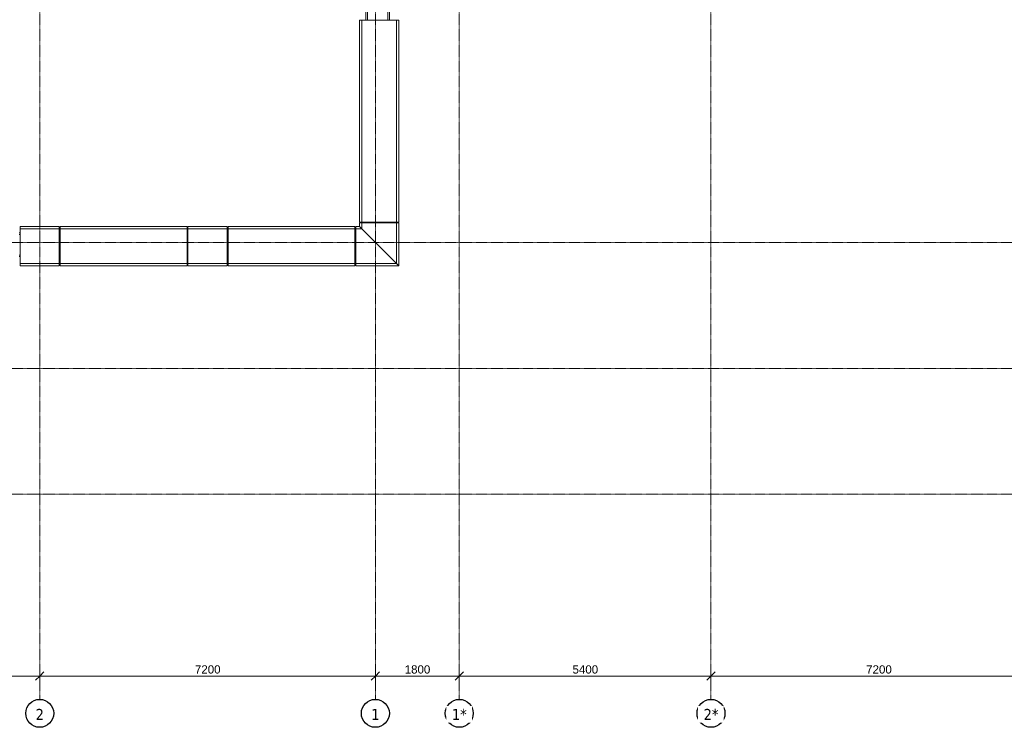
# Model space of a CAD drawing. Header units: millimetres. Extents: x -3388 to 301539, y -5590 to 54660.
# Tile 206 of 216: x 105770 to 126893, y -5000 to 10180. Entities that reach past the tile are written whole.
import ezdxf

# ---------------------------------------------------------------- set-up
doc = ezdxf.new("R2010")
doc.units = ezdxf.units.MM
doc.linetypes.add('stramienlijn', pattern=[21, 12, -3, 3, -3])
for name, color, linetype, lineweight in [('A-ANNO-DIMS', 211, 'Continuous', 9), ('A-ANNO-DIMS-100', 211, 'Continuous', 9), ('A-DETL-MBND', 5, 'Continuous', 9), ('A-GENM', 13, 'Continuous', 9), ('A-GLAZ-CURT', 52, 'Continuous', 9), ('S-GRID', 1, 'Continuous', 9), ('S-GRID-IDEN', 1, 'Continuous', 25)]:
    doc.layers.add(name, color=color, linetype=linetype, lineweight=lineweight)
doc.styles.add('Arial', font='arial.ttf', dxfattribs={"height": 177.035928})
doc.styles.add('Tahoma', font='tahoma.ttf', dxfattribs={"height": 238.040123})
doc.dimstyles.new('1_8', dxfattribs={"dimscale": 304.8, "dimtxt": 180, "dimasz": 0.590551, "dimexe": 0.426509, "dimexo": 0.0625, "dimgap": 0, "dimtad": 1, "dimdec": 3, "dimrnd": 0.001, "dimdsep": 46, "dimtxsty": 'Arial', "dimblk1": 'OBLIQUE', "dimblk2": 'OBLIQUE', "dimsah": 1, "dimcen": 0.09, "dimdle": 0.426509, "dimadec": 0, "dimazin": 2, "dimtfac": 1, "dimtdec": 4, "dimtix": 1, "dimtmove": 0, "dimatfit": 3, "dimfxl": 0.426509, "dimfxlon": 1, "dimtvp": 1, "dimtolj": 1, "dimtzin": 0, "dimarcsym": 2})

# ---------------------------------------------------------------- blocks, each defined once
blk = doc.blocks.new('21_alucobond dakrand - 21_alucobond paneel-3782404-4e verdieping - bouwdeel 3_ 4_ 5')
at = {"layer": 'A-DETL-MBND'}
for p, q in [((-460, 0), (460, 0)), ((-460, 0), (-410, -50)), ((460, 0), (460, -50)), ((-410, -50), (460, -50)), ((-410, -50), (330, -790)), ((460, -50), (460, -790)), ((330, -790), (460, -790)), ((330, -790), (380, -840)), ((380, -840), (460, -840)), ((460, -790), (460, -840))]:
    blk.add_line(p, q, dxfattribs=at)
blk = doc.blocks.new('21_alucobond dakrand - 21_alucobond paneel-3616351-4e verdieping - bouwdeel 3_ 4_ 5')
at = {"layer": 'A-DETL-MBND'}
for p, q in [((-420, 0), (420, 0)), ((420, 0), (420, -50)), ((-420, -50), (-420, 0)), ((-420, -790), (-420, -50)), ((-420, -50), (420, -50)), ((420, -50), (420, -790)), ((-420, -840), (-420, -790)), ((-420, -790), (420, -790)), ((-420, -840), (420, -840)), ((420, -790), (420, -840))]:
    blk.add_line(p, q, dxfattribs=at)
blk = doc.blocks.new('21_alucobond dakrand - 21_alucobond paneel-3616349-4e verdieping - bouwdeel 3_ 4_ 5')
at = {"layer": 'A-DETL-MBND'}
for p, q in [((-1360, 0), (1360, 0)), ((1360, 0), (1360, -50)), ((-1360, -50), (-1360, 0)), ((-1360, -790), (-1360, -50)), ((-1360, -50), (1360, -50)), ((1360, -50), (1360, -790)), ((-1360, -840), (-1360, -790)), ((-1360, -790), (1360, -790)), ((-1360, -840), (1360, -840)), ((1360, -790), (1360, -840))]:
    blk.add_line(p, q, dxfattribs=at)
blk = doc.blocks.new('dakrand_bestaand11 - dakrand_bestaand-3085033-4e verdieping - bouwdeel 3_ 4_ 5')
at = {"layer": 'A-DETL-MBND'}
for p, q in [((102270, 5607), (102080, 5607)), ((102080, 5607), (102080, 5570)), ((102270, 5570), (102080, 5570)), ((102080, 5570), (102080, 5130)), ((102330, 5607), (102310, 5607)), ((102330, 5570), (102310, 5570)), ((103040, 5607), (103020, 5607)), ((103040, 5570), (103020, 5570)), ((105780, 5607), (105760, 5607)), ((105780, 5570), (105760, 5570)), ((106640, 5607), (106620, 5607)), ((106640, 5570), (106620, 5570)), ((109380, 5607), (109360, 5607)), ((109380, 5570), (109360, 5570)), ((110240, 5607), (110220, 5607)), ((110240, 5570), (110220, 5570)), ((112980, 5607), (112960, 5607)), ((112980, 5570), (112960, 5570)), ((102270, 5130), (102080, 5130)), ((102080, 5130), (102080, 5100)), ((102080, 5100), (102270, 5100)), ((102330, 5130), (102310, 5130)), ((102310, 5100), (102330, 5100)), ((103040, 5130), (103020, 5130)), ((103020, 5100), (103040, 5100)), ((105780, 5130), (105760, 5130)), ((105760, 5100), (105780, 5100)), ((106640, 5130), (106620, 5130)), ((106620, 5100), (106640, 5100)), ((109380, 5130), (109360, 5130)), ((109360, 5100), (109380, 5100)), ((110240, 5130), (110220, 5130)), ((110220, 5100), (110240, 5100)), ((112980, 5130), (112960, 5130)), ((112960, 5100), (112980, 5100))]:
    blk.add_line(p, q, dxfattribs=at)
blk = doc.blocks.new('dakrand_bestaand12 - dakrand_bestaand-3085077-4e verdieping - bouwdeel 3_ 4_ 5')
at = {"layer": 'A-DETL-MBND'}
for p, q in [((113193, 10440), (113193, 10170)), ((113230, 10440), (113230, 10170)), ((113670, 10440), (113670, 10170)), ((113700, 10170), (113700, 10440)), ((113193, 5840), (113193, 5820)), ((113230, 5840), (113230, 5820)), ((113670, 5840), (113670, 5820)), ((113700, 5820), (113700, 5840))]:
    blk.add_line(p, q, dxfattribs=at)
blk = doc.blocks.new('21_alucobond dakrand - 21_alucobond paneel-3894032-4e verdieping - bouwdeel 3_ 4_ 5')
at = {"layer": 'A-DETL-MBND'}
for p, q in [((-2165, 0), (2165, 0)), ((2165, 0), (2165, -50)), ((-2165, -50), (-2165, 0)), ((-2165, -790), (-2165, -50)), ((-2165, -50), (2165, -50)), ((2165, -50), (2165, -790)), ((-2165, -840), (-2165, -790)), ((-2165, -790), (2165, -790)), ((-2165, -840), (2165, -840)), ((2165, -790), (2165, -840))]:
    blk.add_line(p, q, dxfattribs=at)
blk = doc.blocks.new('21_alucobond dakrand - 21_alucobond paneel-3782414-4e verdieping - bouwdeel 3_ 4_ 5')
at = {"layer": 'A-DETL-MBND'}
for p, q in [((-460, 0), (460, 0)), ((410, -50), (460, 0)), ((-460, -50), (-460, 0)), ((-460, -790), (-460, -50)), ((-460, -50), (410, -50)), ((-330, -790), (410, -50)), ((-460, -840), (-460, -790)), ((-460, -790), (-330, -790)), ((-460, -840), (-380, -840)), ((-380, -840), (-330, -790))]:
    blk.add_line(p, q, dxfattribs=at)
blk = doc.blocks.new('Grid - 3_0 mm-242474-4e verdieping - bouwdeel 3_ 4_ 5')
at = {"layer": 'S-GRID-IDEN'}
blk.add_circle((0, 0), 3, dxfattribs=at)
blk = doc.blocks.new('DIMBLOCK14-4e verdieping - bouwdeel 3_ 4_ 5')
at = {"layer": 'A-ANNO-DIMS-100'}
for p, q in [((99000, -3770), (99000, -4030)), ((99000, -3900), (99000, -3770)), ((106200, -3770), (106200, -4030)), ((106200, -3900), (106200, -3770)), ((99000, -3900), (98910, -3990)), ((99000, -3900), (99090, -3810)), ((99000, -3900), (106200, -3900)), ((106200, -3900), (106110, -3990)), ((106200, -3900), (106290, -3810))]:
    blk.add_line(p, q, dxfattribs=at)
at = {"layer": 'A-ANNO-DIMS-100', "color": 0, "insert": (102329, -3670), "char_height": 177, "width": 651.32, "attachment_point": 1, "line_spacing_factor": 0.938532, "style": 'Arial'}
blk.add_mtext('7200', dxfattribs=at)
blk = doc.blocks.new('_Oblique')
at = {"color": 0, "linetype": 'ByBlock', "lineweight": -2}
blk.add_line((-0.5, -0.5), (0.5, 0.5), dxfattribs=at)
blk = doc.blocks.new('DIMBLOCK15-4e verdieping - bouwdeel 3_ 4_ 5')
at = {"layer": 'A-ANNO-DIMS-100'}
for p, q in [((106200, -3770), (106200, -4030)), ((106200, -3900), (106200, -3770)), ((113400, -3770), (113400, -4030)), ((113400, -3900), (113400, -3770)), ((106200, -3900), (106110, -3990)), ((106200, -3900), (106290, -3810)), ((106200, -3900), (113400, -3900)), ((113400, -3900), (113310, -3990)), ((113400, -3900), (113490, -3810))]:
    blk.add_line(p, q, dxfattribs=at)
at = {"layer": 'A-ANNO-DIMS-100', "color": 0, "insert": (109529, -3670), "char_height": 177, "width": 651.32, "attachment_point": 1, "line_spacing_factor": 0.938532, "style": 'Arial'}
blk.add_mtext('7200', dxfattribs=at)
blk = doc.blocks.new('DIMBLOCK16-4e verdieping - bouwdeel 3_ 4_ 5')
at = {"layer": 'A-ANNO-DIMS-100'}
for p, q in [((113400, -3770), (113400, -4030)), ((113400, -3900), (113400, -3770)), ((115200, -3770), (115200, -4030)), ((115200, -3900), (115200, -3770)), ((113400, -3900), (113310, -3990)), ((113400, -3900), (113490, -3810)), ((113400, -3900), (115200, -3900)), ((115200, -3900), (115110, -3990)), ((115200, -3900), (115290, -3810))]:
    blk.add_line(p, q, dxfattribs=at)
at = {"layer": 'A-ANNO-DIMS-100', "color": 0, "insert": (114029, -3670), "char_height": 177, "width": 651.32, "attachment_point": 1, "line_spacing_factor": 0.938532, "style": 'Arial'}
blk.add_mtext('1800', dxfattribs=at)
blk = doc.blocks.new('DIMBLOCK17-4e verdieping - bouwdeel 3_ 4_ 5')
at = {"layer": 'A-ANNO-DIMS-100'}
for p, q in [((115200, -3770), (115200, -4030)), ((115200, -3900), (115200, -3770)), ((120600, -3770), (120600, -4030)), ((120600, -3900), (120600, -3770)), ((115200, -3900), (115110, -3990)), ((115200, -3900), (115290, -3810)), ((115200, -3900), (120600, -3900)), ((120600, -3900), (120510, -3990)), ((120600, -3900), (120690, -3810))]:
    blk.add_line(p, q, dxfattribs=at)
at = {"layer": 'A-ANNO-DIMS-100', "color": 0, "insert": (117629, -3670), "char_height": 177, "width": 651.32, "attachment_point": 1, "line_spacing_factor": 0.938532, "style": 'Arial'}
blk.add_mtext('5400', dxfattribs=at)
blk = doc.blocks.new('DIMBLOCK18-4e verdieping - bouwdeel 3_ 4_ 5')
at = {"layer": 'A-ANNO-DIMS-100'}
for p, q in [((120600, -3770), (120600, -4030)), ((120600, -3900), (120600, -3770)), ((127800, -3770), (127800, -4030)), ((127800, -3900), (127800, -3770)), ((120600, -3900), (120510, -3990)), ((120600, -3900), (120690, -3810)), ((120600, -3900), (127930, -3900)), ((127800, -3900), (127710, -3990)), ((127800, -3900), (127890, -3810))]:
    blk.add_line(p, q, dxfattribs=at)
at = {"layer": 'A-ANNO-DIMS-100', "color": 0, "insert": (123929, -3670), "char_height": 177, "width": 651.32, "attachment_point": 1, "line_spacing_factor": 0.938532, "style": 'Arial'}
blk.add_mtext('7200', dxfattribs=at)

msp = doc.modelspace()

# ---------------------------------------------------------------- linework, layer by layer
at = {"layer": 'S-GRID', "linetype": 'stramienlijn'}
for p, q in [((106200, 44000), (106200, -4400)), ((113400, 44000), (113400, -4400)), ((115200, 44000), (115200, -4400)), ((120600, 44000), (120600, -4400)), ((130950, 5400), (-2788.087, 5400)), ((130950, 2700), (12500.1395, 2700)), ((130950, 0), (-2788.087, 0))]:
    msp.add_line(p, q, dxfattribs=at)

# ---------------------------------------------------------------- block references
at = {"layer": 'A-GENM'}
for name in ['dakrand_bestaand12 - dakrand_bestaand-3085077-4e verdieping - bouwdeel 3_ 4_ 5', 'dakrand_bestaand11 - dakrand_bestaand-3085033-4e verdieping - bouwdeel 3_ 4_ 5']:
    msp.add_blockref(name, (0, 0), dxfattribs=at)
at = {"layer": 'A-GLAZ-CURT'}
for name, p, rotation in [('21_alucobond dakrand - 21_alucobond paneel-3894032-4e verdieping - bouwdeel 3_ 4_ 5', (113900, 8005), 269.9999999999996), ('21_alucobond dakrand - 21_alucobond paneel-3616351-4e verdieping - bouwdeel 3_ 4_ 5', (106200, 4900), 180), ('21_alucobond dakrand - 21_alucobond paneel-3616349-4e verdieping - bouwdeel 3_ 4_ 5', (108000, 4900), 180), ('21_alucobond dakrand - 21_alucobond paneel-3616351-4e verdieping - bouwdeel 3_ 4_ 5', (109800, 4900), 180), ('21_alucobond dakrand - 21_alucobond paneel-3616349-4e verdieping - bouwdeel 3_ 4_ 5', (111600, 4900), 180), ('21_alucobond dakrand - 21_alucobond paneel-3782404-4e verdieping - bouwdeel 3_ 4_ 5', (113440, 4900), 180), ('21_alucobond dakrand - 21_alucobond paneel-3782414-4e verdieping - bouwdeel 3_ 4_ 5', (113900, 5360), 269.9999999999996)]:
    msp.add_blockref(name, p, dxfattribs=dict(at, rotation=rotation))
at = {"layer": 'S-GRID-IDEN', "xscale": 99.99999999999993, "yscale": 99.99999999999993, "zscale": 99.99999999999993, "rotation": 180}
for p in [(106200, -4700), (113400, -4700), (115200, -4700), (120600, -4700)]:
    msp.add_blockref('Grid - 3_0 mm-242474-4e verdieping - bouwdeel 3_ 4_ 5', p, dxfattribs=at)

# ---------------------------------------------------------------- dimensions: what is measured, and where the dimension line sits
at = {"layer": 'A-ANNO-DIMS'}
for base, p1, p2, override, picture, middle in [((106200, -3900), (99000, -3770), (106200, -3770), {"dimpost": '<>', "dimfxl": 7200}, 'DIMBLOCK14-4e verdieping - bouwdeel 3_ 4_ 5', (102600, -3809.6102)), ((113400, -3900), (106200, -3770), (113400, -3770), {"dimpost": '<>', "dimfxl": 7200}, 'DIMBLOCK15-4e verdieping - bouwdeel 3_ 4_ 5', (109800, -3809.6102)), ((115200, -3900), (113400, -3770), (115200, -3770), {"dimpost": '<>', "dimfxl": 1800}, 'DIMBLOCK16-4e verdieping - bouwdeel 3_ 4_ 5', (114300, -3809.6102)), ((120600, -3900), (115200, -3770), (120600, -3770), {"dimpost": '<>', "dimfxl": 5400}, 'DIMBLOCK17-4e verdieping - bouwdeel 3_ 4_ 5', (117900, -3809.6102)), ((127800, -3900), (120600, -3770), (127800, -3770), {"dimpost": '<>', "dimfxl": 7200}, 'DIMBLOCK18-4e verdieping - bouwdeel 3_ 4_ 5', (124200, -3809.6102))]:
    dim = msp.add_linear_dim(base=base, p1=p1, p2=p2, dimstyle='1_8', override=override, dxfattribs=at)
    dim.commit()
    dim.dimension.update_dxf_attribs({"geometry": picture, "text_midpoint": middle})

# ---------------------------------------------------------------- next in the draw order: texts
at = {"layer": 'S-GRID-IDEN', "lineweight": 9, "attachment_point": 2, "line_spacing_factor": 1.000232, "style": 'Tahoma', "bg_fill": 3, "box_fill_scale": 1.25, "bg_fill_color": 0, "bg_fill_transparency": 0}
for s, insert, char_height, width in [('2', (106200.1221, -4605.9577), 238.0401, 216), ('1', (113400.1221, -4605.9577), 238.0401, 216), ('1*', (115200.1221, -4605.9577), 238.04012, 432), ('2*', (120600.1221, -4605.9577), 238.04012, 432)]:
    msp.add_mtext(s, dxfattribs=dict(at, insert=insert, char_height=char_height, width=width))

doc.saveas('drawing.dxf')
